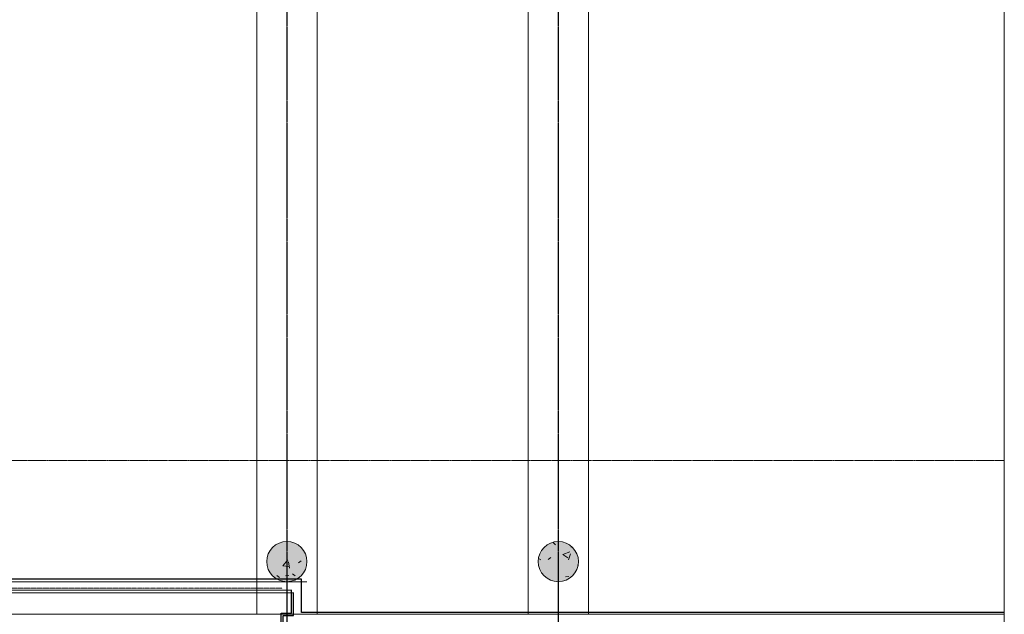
# Model space of a CAD drawing. Header units: millimetres. Extents: x 2001279 to 2569134, y 699790 to 1241062.
# Tile 36 of 38: x 2438822 to 2448615, y 1029979 to 1035899. Entities that reach past the tile are written whole.
import ezdxf

# ---------------------------------------------------------------- set-up
doc = ezdxf.new("R2010")
doc.units = ezdxf.units.MM
doc.header["$MEASUREMENT"] = 0
for name, pattern in [('Dash - Tight', [4.5, 3, -1.5]), ('Grid Line', [22.225, 12.7, -3.175, 3.175, -3.175]), ('IMPORT-va006-h02-a-200-1-0001_Center 1_8_', [5.55625, 3.175, -0.79375, 0.79375, -0.79375])]:
    doc.linetypes.add(name, pattern=pattern)
doc.layers.add('822_Akselinjer', color=8, linetype='Grid Line')
for name, color, linetype, lineweight in [('A222', 8, 'Continuous', 5), ('A254', 6, 'Continuous', 5), ('A852-TYNN', 7, 'Continuous', 9), ('A862', 4, 'Dash - Tight', 9), ('va006-h02-a-200-1-0001_A-AREA-LINE', 4, 'Continuous', 5), ('va006-h02-a-200-1-0001_A-COLS', 4, 'Continuous', 5), ('va006-h02-a-200-1-0001_A-DETL', 5, 'Continuous', 5), ('va006-h02-a-200-1-0001_A-FLOR-OTLN', 6, 'Continuous', 5)]:
    doc.layers.add(name, color=color, linetype=linetype, lineweight=lineweight)
doc.layers.add('A862-N-RLin', color=1, linetype='Continuous', plot=False)

# ---------------------------------------------------------------- blocks, each defined once
blk = doc.blocks.new('ENVA-A-006-2etg-polygoner_dwg_V_Betong_Stål A_-200-D-0012-18746396-H02 Hovedetasje Arbeid Saleh')
at = {"layer": 'va006-h02-a-200-1-0001_A-COLS'}
blk.add_hatch(color=67, dxfattribs=at).paths.add_polyline_path([(200, 0), (194.2, -47.9), (177.1, -92.9), (149.7, -132.6), (113.6, -164.6), (70.9, -187), (24.1, -198.5), (-24.1, -198.5), (-70.9, -187), (-113.6, -164.6), (-149.7, -132.6), (-177.1, -92.9), (-194.2, -47.9), (-197.4, -21.7), (-194.2, 47.9), (-177.1, 92.9), (-149.7, 132.6), (-113.6, 164.6), (-70.9, 187), (-24.1, 198.5), (24.1, 198.5), (70.9, 187), (113.6, 164.6), (149.7, 132.6), (177.1, 92.9), (194.2, 47.9)], flags=0)
at = {"layer": 'va006-h02-a-200-1-0001_A-COLS', "color": 1}
for start, end in [(360, 180), (180, 360)]:
    blk.add_arc((0, 0), 200, start, end, dxfattribs=at)
blk = doc.blocks.new('V_Betong_Stål Arms - 400D x 2290mm _ 81deg_81deg-V489-H02 Hovedetasje Arbeid Saleh')
at = {"layer": 'A222'}
h = blk.add_hatch(dxfattribs=at)
h.set_pattern_fill('FP_210', color=256, style=0, pattern_type=2)
h.set_pattern_definition([(140, (-8149.45, -131060.33), (63.7558, 728.7365), [76.2, -838.2]), (85, (-8149.45, -131060.3), (-764.2276, -140.9716), [60.96, -670.56]), (190.451, (-8144.14, -130999.6), (-700.4668, 587.77), [64.76, -712.36]), (136.184, (-8352.65, -131060.3), (168.171, 1084.316), [114.3, -1257.3]), (186.636, (-8338.6, -130970), (-989.71, 949.61), [97.14, -1068.54]), (81.184, (-8352.7, -131060.3), (-989.701, 949.621), [91.44, -1005.84]), (111, (-8301.85, -130958.73), (409.0606, 606.458), [76.2, -838.2]), (56, (-8301.85, -130958.7), (-736.753, 247.2083), [60.96, -670.56]), (161.451, (-8267.76, -130908.2), (-327.6855, 853.6683), [64.76, -712.36]), (127.5, (-8149.45, -131060.33), (-338.2201, 12.3547), [33.528, -628.904, 33.528, -1320.292]), (127.5, (-8149.45, -131060.33), (-338.2201, 12.3547), [-695.96, -647.192, 33.528, -639.572]), (97.5, (-8149.45, -131060.33), (-400.7221, 267.2789), [33.528, -354.584, 33.528, -870.204]), (97.5, (-8149.45, -131060.33), (-400.7221, 267.2789), [-421.64, -613.664, 33.528, -223.012]), (57.5, (-8149.45, -131286.9), (22.91534, 542.36333), [33.528, -220.472, 33.528, -1810.512]), (57.5, (-8149.45, -131286.9), (22.91534, 542.36333), [-287.528, -758.952, 33.528, -1018.032]), (47.5, (-8149.45, -131388.5), (-101.7071, 592.517), [33.528, -296.672, 33.528, -1239.52]), (47.5, (-8149.45, -131388.5), (-101.7071, 592.517), [-363.728, -492.76, 33.528, -713.232])])
edge = h.paths.add_edge_path(flags=0)
edge.add_arc((0, 0), 200, 360, 540)
edge.add_arc((0, 0), 200, 180, 360)
at = {"layer": 'A222', "lineweight": 9}
for start, end in [(360, 180), (180, 360)]:
    blk.add_arc((0, 0), 200, start, end, dxfattribs=at)
blk = doc.blocks.new('V_Betong_Stål Arms - 400D x 2290mm _ 81deg_81deg-V490-H02 Hovedetasje Arbeid Saleh')
at = {"layer": 'A222'}
h = blk.add_hatch(dxfattribs=at)
h.set_pattern_fill('FP_211', color=256, style=0, pattern_type=2)
h.set_pattern_definition([(140, (-8149.45, -133760.33), (63.7558, 728.7365), [76.2, -838.2]), (85, (-8149.45, -133760.3), (-764.2276, -140.9716), [60.96, -670.56]), (190.451, (-8144.14, -133699.6), (-700.4668, 587.77), [64.76, -712.36]), (136.184, (-8352.65, -133760.3), (168.171, 1084.316), [114.3, -1257.3]), (186.636, (-8338.6, -133670), (-989.71, 949.61), [97.14, -1068.54]), (81.184, (-8352.7, -133760.3), (-989.701, 949.621), [91.44, -1005.84]), (111, (-8301.85, -133658.73), (409.0606, 606.458), [76.2, -838.2]), (56, (-8301.85, -133658.7), (-736.753, 247.2083), [60.96, -670.56]), (161.451, (-8267.76, -133608.2), (-327.6855, 853.6683), [64.76, -712.36]), (127.5, (-8149.45, -133760.33), (-338.2201, 12.3547), [33.528, -628.904, 33.528, -1320.292]), (127.5, (-8149.45, -133760.33), (-338.2201, 12.3547), [-695.96, -647.192, 33.528, -639.572]), (97.5, (-8149.45, -133760.33), (-400.7221, 267.2789), [33.528, -354.584, 33.528, -870.204]), (97.5, (-8149.45, -133760.33), (-400.7221, 267.2789), [-421.64, -613.664, 33.528, -223.012]), (57.5, (-8149.45, -133986.9), (22.91534, 542.36333), [33.528, -220.472, 33.528, -1810.512]), (57.5, (-8149.45, -133986.9), (22.91534, 542.36333), [-287.528, -758.952, 33.528, -1018.032]), (47.5, (-8149.45, -134088.5), (-101.7071, 592.517), [33.528, -296.672, 33.528, -1239.52]), (47.5, (-8149.45, -134088.5), (-101.7071, 592.517), [-363.728, -492.76, 33.528, -713.232])])
edge = h.paths.add_edge_path(flags=0)
edge.add_arc((0, 0), 200, 360, 540)
edge.add_arc((0, 0), 200, 180, 360)
at = {"layer": 'A222', "lineweight": 9}
for start, end in [(360, 180), (180, 360)]:
    blk.add_arc((0, 0), 200, start, end, dxfattribs=at)

msp = doc.modelspace()

# ---------------------------------------------------------------- linework, layer by layer
at = {"layer": '822_Akselinjer'}
for p, q in [((2441478.8, 1044357.3), (2441478.8, 1017714.2)), ((2444178.8, 1044357.3), (2444178.8, 1017714.2))]:
    msp.add_line(p, q, dxfattribs=at)
at = {"layer": 'A254'}
for p, q in [((2441178.8, 1040911.8), (2441178.8, 1029980.7)), ((2441778.8, 1040911.8), (2441778.8, 1029980.7)), ((2443878.8, 1029980.7), (2443878.8, 1040911.7)), ((2444478.8, 1040911.7), (2444478.8, 1029980.7)), ((2441778.8, 1029980.7), (2430978.8, 1029980.8)), ((2444478.8, 1029980.7), (2441178.8, 1029980.7)), ((2448614.8, 1029980.7), (2443878.8, 1029980.7))]:
    msp.add_line(p, q, dxfattribs=at)
at = {"layer": 'A852-TYNN', "lineweight": 18}
msp.add_lwpolyline([(2448614.8, 1044357.3), (2422890.2, 1044357.3), (2422890.2, 1017714.2), (2448614.8, 1017714.2)], close=True, dxfattribs=at)
at = {"layer": 'A862'}
for p, q in [((2427030.8, 1030238.3), (2441430.8, 1030238.2)), ((2441678.8, 1030304.2), (2427086.1, 1030304.3))]:
    msp.add_line(p, q, dxfattribs=at)
at = {"layer": 'A862-N-RLin'}
msp.add_lwpolyline([(2448614.8, 1029997.5), (2441624.3, 1029997.5), (2441624.3, 1030328.6), (2427041.5, 1030328.6), (2427041.5, 1030103.6), (2427010.3, 1030103.6), (2427010.3, 1030042), (2422890.2, 1030042)], dxfattribs=at)
msp.add_lwpolyline([(2428172.2, 1029920.7), (2429589.5, 1027866.9), (2429590, 1020332.6), (2441423.3, 1020333.6), (2441423.3, 1029990.8), (2441524.6, 1029990.8), (2441524.6, 1030218.6), (2427557.8, 1030214.9), (2427557.9, 1029953.6), (2427958.3, 1029920.1)], close=True, dxfattribs=at)
at = {"layer": 'A862-N-RLin', "flags": 128}
msp.add_lwpolyline([(2428022.8, 1029895.7), (2428021.4, 1022607.7), (2429604.6, 1022607.4), (2429610.3, 1020308.2), (2441443.7, 1020309.2), (2441443.8, 1029966.4), (2441545.1, 1029966.4), (2441545.1, 1030194.1), (2427578.2, 1030190.6), (2427578.3, 1029929.3), (2427978.8, 1029895.8)], close=True, dxfattribs=at)
at = {"layer": 'va006-h02-a-200-1-0001_A-AREA-LINE'}
msp.add_line((2441678.8, 1030304.2), (2427086.1, 1030304.3), dxfattribs=at)
at = {"layer": 'va006-h02-a-200-1-0001_A-DETL', "linetype": 'IMPORT-va006-h02-a-200-1-0001_Center 1_8_', "flags": 128}
msp.add_lwpolyline([(2422890.2, 1031509.5), (2448614.8, 1031509.3)], dxfattribs=at)
at = {"layer": 'va006-h02-a-200-1-0001_A-FLOR-OTLN'}
for p, q in [((2441178.8, 1040911.8), (2441178.8, 1029980.7)), ((2441778.8, 1029980.7), (2441778.8, 1040911.8)), ((2443878.8, 1040911.7), (2443878.8, 1029980.7)), ((2444478.8, 1029980.7), (2444478.8, 1040911.7))]:
    msp.add_line(p, q, dxfattribs=at)
at = {"layer": 'va006-h02-a-200-1-0001_A-FLOR-OTLN', "flags": 128}
msp.add_lwpolyline([(2430978.8, 1029980.8), (2448614.8, 1029980.7)], dxfattribs=at)

# ---------------------------------------------------------------- block references
at = {"rotation": 269.9996163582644}
for p in [(2441478.8, 1030504.2), (2444178.8, 1030504.2)]:
    msp.add_blockref('ENVA-A-006-2etg-polygoner_dwg_V_Betong_Stål A_-200-D-0012-18746396-H02 Hovedetasje Arbeid Saleh', p, dxfattribs=at)
at = {"layer": 'A222', "rotation": 269.9996163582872}
for name, p in [('V_Betong_Stål Arms - 400D x 2290mm _ 81deg_81deg-V489-H02 Hovedetasje Arbeid Saleh', (2441478.8, 1030504.2)), ('V_Betong_Stål Arms - 400D x 2290mm _ 81deg_81deg-V490-H02 Hovedetasje Arbeid Saleh', (2444178.8, 1030504.2))]:
    msp.add_blockref(name, p, dxfattribs=at)

doc.saveas('drawing.dxf')
